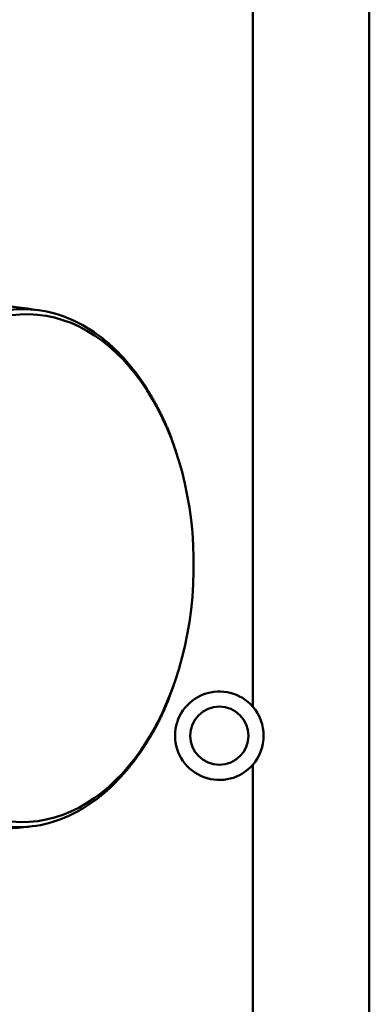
# Model space of a CAD drawing. Header units: millimetres. Extents: x 0 to 4686, y -120 to 1682.
# Tile 85 of 256: x 566 to 581, y 1077 to 1119. Entities that reach past the tile are written whole.
import ezdxf

# ---------------------------------------------------------------- set-up
doc = ezdxf.new("R2010")
doc.units = ezdxf.units.MM
doc.header["$LTSCALE"] = 2
doc.layers.add('Sichtbar (ISO)', color=7, linetype='Continuous', lineweight=50)

msp = doc.modelspace()

# ---------------------------------------------------------------- linework, layer by layer
at = {"layer": 'Sichtbar (ISO)'}
for p, q in [((580.6713, 1074.9341), (580.6713, 1148.7601)), ((575.6713, 1133.8368), (575.6713, 1089.4574)), ((572.427, 1100.2373), (572.3274, 1100.5486)), ((572.2615, 1090.3523), (572.1144, 1089.9407)), ((575.6713, 1086.9668), (575.6713, 1074.9341))]:
    msp.add_line(p, q, dxfattribs=at)
msp.add_circle((574.2363, 1088.2121), 1.25, dxfattribs=at)
for start, end in [(40.95163, 319.04837), (319.04837, 40.95163)]:
    msp.add_arc((574.2363, 1088.2121), 1.9, start, end, dxfattribs=at)
msp.add_ellipse((565.8815, 1095.403), major_axis=(0.1825, 10.8985), ratio=0.6653497, dxfattribs=at)
for points in [[(562.6764, 1106.9888), (563.9382, 1106.8195), (565.2032, 1106.6498), (566.4745, 1106.4796)], [(566.0858, 1084.3115), (564.7811, 1084.1852), (563.4861, 1084.0588), (562.1971, 1083.9324)]]:
    msp.add_open_spline(points, degree=3, dxfattribs=at)
for points, knots in [([(571.2363, 1102.9239), (570.7409, 1103.7463), (570.1639, 1104.4515), (569.3111, 1105.2027), (569.092, 1105.3739), (568.0058, 1106.1199), (567.0722, 1106.4557), (565.1749, 1106.572), (564.2248, 1106.3517), (563.0944, 1105.7414), (562.8649, 1105.5976), (561.9654, 1104.9535), (561.3427, 1104.3213), (560.7908, 1103.5627)], [0.0000433, 0.0000433, 0.0000433, 0.0000433, 0.3349903, 0.3349903, 0.4462097, 0.4462097, 0.8730149, 0.8730149, 1.299822, 1.299822, 1.4110917, 1.4110917, 1.7461923, 1.7461923, 1.7461923, 1.7461923]), ([(560.2203, 1087.8873), (560.7144, 1087.0649), (561.2882, 1086.3597), (562.1364, 1085.6087), (562.3544, 1085.4374), (563.4352, 1084.6915), (564.3651, 1084.3558), (566.2623, 1084.2395), (567.2162, 1084.4598), (568.3519, 1085.0699), (568.5826, 1085.2137), (569.4867, 1085.8578), (570.1126, 1086.4899), (570.6658, 1087.2485)], [0.0000433, 0.0000433, 0.0000433, 0.0000433, 0.3349903, 0.3349903, 0.4462096, 0.4462096, 0.8730149, 0.8730149, 1.299822, 1.299822, 1.4110917, 1.4110917, 1.7461922, 1.7461922, 1.7461922, 1.7461922])]:
    msp.add_open_spline(points, degree=3, knots=knots, dxfattribs=at)
for points, weights in [([(572.3274, 1100.5486), (571.9413, 1101.7549), (571.2363, 1102.9239)], [1.25167830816, 1.27927490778, 1.27927488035]), ([(570.6658, 1087.2485), (571.619, 1088.5542), (572.1144, 1089.9407)], [1.27927488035, 1.27927491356, 1.23877565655])]:
    msp.add_rational_spline(points, weights, degree=2, dxfattribs=at)

doc.saveas('drawing.dxf')
